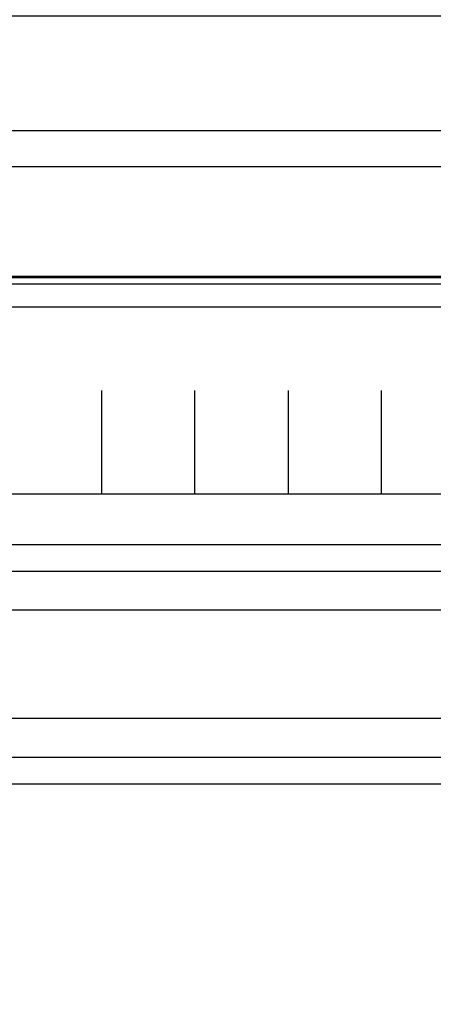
# Model space of a CAD drawing. Extents: x -631805 to -376315, y -40155 to 84873.
# Tile 36 of 256: x -614083 to -613284, y -35541 to -33639. Entities that reach past the tile are written whole.
import ezdxf

# ---------------------------------------------------------------- set-up
doc = ezdxf.new("R2010")
doc.units = 0
doc.header["$MEASUREMENT"] = 0
doc.layers.get('0').update_dxf_attribs({"color": 252})
doc.layers.add('30', color=7, linetype='Continuous')
doc.layers.add('50', color=7, linetype='Continuous')

# ---------------------------------------------------------------- blocks, each defined once
blk = doc.blocks.new('*U1036')
at = {"layer": '50', "color": 7}
for points in [[(839.76091, -435.77199), (503.983265, -435.77199), (503.983265, -385.150219), (839.76091, -385.150219), (839.76091, -435.77199)], [(503.983265, -414.285013), (839.76091, -414.285013), (839.76091, -407.405155), (503.983265, -407.405155), (503.983265, -414.285013)], [(507.824617, -728.385739), (835.919558, -728.385739), (835.919558, -441.457538), (507.824617, -441.457538), (507.824617, -728.385739)]]:
    blk.add_lwpolyline(points, dxfattribs=at)
blk = doc.blocks.new('*U1055')
at = {"layer": '50', "color": 7}
for points in [[(512.000243, -435.499232), (832.001083, -435.499232)], [(827.968097, -436.990132), (515.970229, -436.990132)], [(827.968097, -436.990132), (515.970229, -436.990132)], [(509.985212, -477.51456), (834.016113, -477.51456)], [(827.968097, -436.990132), (515.970229, -436.990132)], [(509.985212, -477.51456), (834.016113, -477.51456)], [(617.924818, -477.55693), (617.924818, -457.544965)], [(635.898846, -477.55693), (635.898846, -457.544965)], [(653.960359, -477.55693), (653.960359, -457.544965)], [(671.937038, -477.55693), (671.937038, -457.544965)], [(509.985212, -487.347089), (834.016113, -487.347089), (834.016113, -533.64975), (509.985212, -533.64975), (509.985212, -487.347089)]]:
    blk.add_lwpolyline(points, dxfattribs=at)
blk = doc.blocks.new('*U1056')
at = {"layer": '30', "color": 7}
blk.add_lwpolyline([(499.9802, -492.476529), (844.087401, -492.476529), (844.087401, -528.454107), (499.9802, -528.454107), (499.9802, -492.476529)], close=True, dxfattribs=at)
for points in [[(499.9802, -492.476529), (844.087401, -492.476529), (844.087401, -528.454107), (499.9802, -528.454107), (499.9802, -492.476529)], [(499.9802, -499.973403), (844.087401, -499.973403), (844.087401, -520.957234), (499.9802, -520.957234), (499.9802, -499.973403)]]:
    blk.add_lwpolyline(points, dxfattribs=at)

msp = doc.modelspace()

# ---------------------------------------------------------------- block references
at = {"xscale": 10, "yscale": 10, "zscale": 10}
for name in ['*U1036', '*U1056', '*U1055']:
    msp.add_blockref(name, (-620103.1, -29779.7), dxfattribs=at)

doc.saveas('drawing.dxf')
